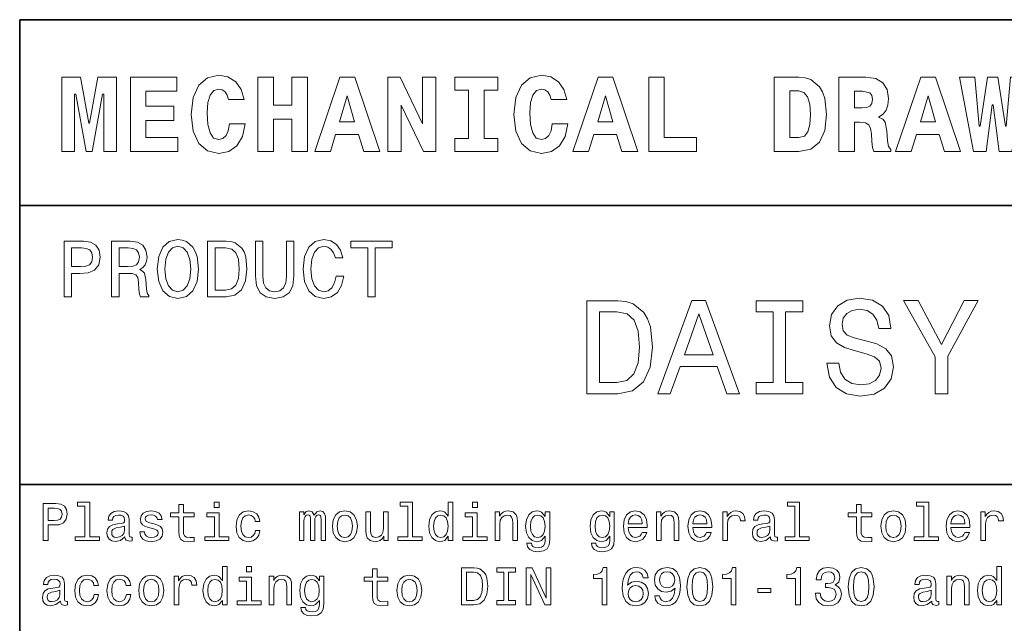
# Model space of a CAD drawing. Extents: x 0 to 420, y 0 to 297.
# Tile 13 of 25: x 220 to 273, y 38 to 70. Entities that reach past the tile are written whole.
import ezdxf

# ---------------------------------------------------------------- set-up
doc = ezdxf.new("R2010")
doc.units = 0

msp = doc.modelspace()

# ---------------------------------------------------------------- linework, layer by layer
at = {"color": 7, "lineweight": 35}
for p, q in [((220, 10), (220, 70)), ((220, 70), (410, 70)), ((220, 60), (350, 60)), ((220, 45), (410, 45))]:
    msp.add_line(p, q, dxfattribs=at)
at = {"color": 7, "lineweight": 13}
for points in [[(222.265137, 66.907776), (222.265137, 62.90778), (222.945251, 62.90778), (222.945251, 65.991356), (223.014404, 65.991356), (223.573486, 62.90778), (223.896255, 62.90778), (224.443802, 65.991356), (224.518738, 65.991356), (224.518738, 62.90778), (225.204605, 62.90778), (225.204605, 66.907776), (224.201736, 66.907776), (223.746399, 64.440918), (223.723343, 64.440918), (223.268005, 66.907776)], [(225.959656, 66.907776), (225.959656, 62.90778), (228.501434, 62.90778), (228.501434, 63.668587), (226.789627, 63.668587), (226.789627, 64.585014), (228.282425, 64.585014), (228.282425, 65.351585), (226.789627, 65.351585), (226.789627, 66.146973), (228.455338, 66.146973), (228.455338, 66.907776)], [(231.285309, 64.394814), (231.216141, 64.025932), (231.095093, 63.760807), (230.922195, 63.599422), (230.708939, 63.54755), (230.426514, 63.634003), (230.236313, 63.9049), (230.121033, 64.354462), (230.086456, 64.982704), (230.121033, 65.541786), (230.242081, 65.945244), (230.432281, 66.187317), (230.697403, 66.268013), (230.887604, 66.227661), (231.043228, 66.123917), (231.158508, 65.945244), (231.233429, 65.703171), (232.0634, 65.703171), (231.907776, 66.244957), (231.613831, 66.659943), (231.198853, 66.925072), (230.703171, 67.017288), (230.092224, 66.873199), (229.625366, 66.469742), (229.325653, 65.806915), (229.221909, 64.907776), (229.325653, 64.002884), (229.625366, 63.340057), (230.092224, 62.9366), (230.703171, 62.798271), (231.244965, 62.90778), (231.677231, 63.219017), (231.976944, 63.720459), (232.126801, 64.394814)], [(232.806915, 66.907776), (232.806915, 62.90778), (233.648407, 62.90778), (233.648407, 64.654175), (234.639771, 64.654175), (234.639771, 62.90778), (235.47551, 62.90778), (235.47551, 66.907776), (234.639771, 66.907776), (234.639771, 65.409218), (233.648407, 65.409218), (233.648407, 66.907776)], [(237.216141, 66.907776), (235.861664, 62.90778), (236.708939, 62.90778), (236.979828, 63.824207), (238.213257, 63.824207), (238.495682, 62.90778), (239.360229, 62.90778), (238.011536, 66.907776)], [(239.786743, 66.907776), (239.786743, 62.90778), (240.507202, 62.90778), (240.507202, 65.403458), (241.711823, 62.90778), (242.374634, 62.90778), (242.374634, 66.907776), (241.654175, 66.907776), (241.654175, 64.400574), (240.44957, 66.907776)], [(244.132568, 66.216141), (244.132568, 63.599422), (243.400574, 63.599422), (243.400574, 62.90778), (245.706055, 62.90778), (245.706055, 63.599422), (244.97406, 63.599422), (244.97406, 66.216141), (245.706055, 66.216141), (245.706055, 66.907776), (243.400574, 66.907776), (243.400574, 66.216141)], [(248.634003, 64.394814), (248.564835, 64.025932), (248.443802, 63.760807), (248.270889, 63.599422), (248.057632, 63.54755), (247.775208, 63.634003), (247.585007, 63.9049), (247.469742, 64.354462), (247.43515, 64.982704), (247.469742, 65.541786), (247.590775, 65.945244), (247.780975, 66.187317), (248.046112, 66.268013), (248.236313, 66.227661), (248.391937, 66.123917), (248.507202, 65.945244), (248.582123, 65.703171), (249.412109, 65.703171), (249.256485, 66.244957), (248.96254, 66.659943), (248.547546, 66.925072), (248.05188, 67.017288), (247.440918, 66.873199), (246.97406, 66.469742), (246.674347, 65.806915), (246.570602, 64.907776), (246.674347, 64.002884), (246.97406, 63.340057), (247.440918, 62.9366), (248.05188, 62.798271), (248.593658, 62.90778), (249.02594, 63.219017), (249.325653, 63.720459), (249.475494, 64.394814)], [(251.095093, 66.907776), (249.740631, 62.90778), (250.587891, 62.90778), (250.858795, 63.824207), (252.092224, 63.824207), (252.374634, 62.90778), (253.239197, 62.90778), (251.890488, 66.907776)], [(256.386169, 62.90778), (256.386169, 63.668587), (254.657059, 63.668587), (254.657059, 66.907776), (253.815552, 66.907776), (253.815552, 62.90778)], [(261.89624, 66.907776), (260.56485, 66.907776), (260.56485, 62.90778), (261.89624, 62.90778), (262.541779, 63.028816), (263.002869, 63.409222), (263.285309, 64.0317), (263.38327, 64.907776), (263.285309, 65.766571), (263.164246, 66.112389), (263.002869, 66.394814), (262.536011, 66.775215), (262.236298, 66.873199)], [(264.034576, 66.907776), (264.034576, 62.90778), (264.876068, 62.90778), (264.876068, 64.492798), (265.15274, 64.492798), (265.463989, 64.452446), (265.654175, 64.337173), (265.746399, 64.141212), (265.786743, 63.858788), (265.815552, 63.449566), (265.850159, 63.121037), (265.919312, 62.90778), (266.835724, 62.90778), (266.835724, 63.017288), (266.703186, 63.184437), (266.657043, 63.478386), (266.616699, 64.014404), (266.524506, 64.48703), (266.397705, 64.642647), (266.17868, 64.752159), (266.420746, 64.913544), (266.587891, 65.132561), (266.680115, 65.409218), (266.714691, 65.755043), (266.634003, 66.244957), (266.403442, 66.60807), (266.023041, 66.827087), (265.498566, 66.907776)], [(268.443817, 66.907776), (267.089325, 62.90778), (267.936584, 62.90778), (268.207489, 63.824207), (269.440918, 63.824207), (269.723328, 62.90778), (270.587891, 62.90778), (269.239197, 66.907776)], [(272.662842, 62.90778), (273.337189, 62.90778), (274.092224, 66.913544), (273.273773, 66.913544), (273.031708, 64.268013), (272.991364, 64.268013), (272.593658, 66.913544), (272.023071, 66.913544), (271.642639, 64.268013), (271.59079, 64.268013), (271.342957, 66.913544), (270.524506, 66.913544), (271.279541, 62.90778), (271.959656, 62.90778), (272.288177, 65.414986), (272.340057, 65.414986)], [(237.608063, 65.91066), (238.005768, 64.498558), (237.198853, 64.498558)], [(251.48703, 65.91066), (251.88472, 64.498558), (251.077805, 64.498558)], [(261.89624, 66.164261), (262.161377, 66.083572), (262.357361, 65.84726), (262.472626, 65.45533), (262.518738, 64.907776), (262.484131, 64.354462), (262.380402, 63.962536), (262.184448, 63.731987), (261.89624, 63.657059), (261.412109, 63.657059), (261.412109, 66.164261)], [(264.876068, 66.146973), (265.319885, 66.146973), (265.711823, 66.060516), (265.809814, 65.927956), (265.844391, 65.720459), (265.809814, 65.484146), (265.706055, 65.340057), (265.533142, 65.270889), (265.291077, 65.253601), (264.876068, 65.253601)], [(268.835724, 65.91066), (269.233429, 64.498558), (268.426514, 64.498558)], [(222.389053, 55.087173), (222.786743, 55.087173), (222.786743, 56.353745), (223.227661, 56.353745), (223.672913, 56.375359), (224.027374, 56.526653), (224.256485, 56.820602), (224.33429, 57.222622), (224.273773, 57.594379), (224.100861, 57.866714), (223.815567, 58.030979), (223.426514, 58.087173), (222.389053, 58.087173)], [(223.318451, 57.719738), (223.577805, 57.693802), (223.768005, 57.611668), (223.880402, 57.460373), (223.919312, 57.222622), (223.876083, 56.971901), (223.759369, 56.820602), (223.560516, 56.742794), (223.288177, 56.72118), (222.786743, 56.72118), (222.786743, 57.719738)], [(224.939484, 55.087173), (225.341492, 55.087173), (225.341492, 56.353745), (225.752167, 56.353745), (226.054749, 56.340775), (226.244965, 56.280258), (226.348709, 56.137608), (226.391937, 55.882561), (226.413544, 55.493515), (226.439484, 55.238472), (226.491348, 55.087173), (226.945251, 55.087173), (226.945251, 55.169308), (226.845825, 55.290344), (226.811234, 55.515129), (226.780975, 55.999279), (226.707489, 56.358067), (226.608063, 56.470459), (226.452454, 56.552593), (226.625366, 56.66066), (226.746399, 56.811958), (226.824203, 57.002159), (226.850143, 57.231266), (226.789627, 57.594379), (226.616714, 57.866714), (226.331406, 58.030979), (225.942368, 58.087173), (224.939484, 58.087173)], [(225.829971, 57.719738), (226.093658, 57.693802), (226.279541, 57.611668), (226.396255, 57.460373), (226.435165, 57.222622), (226.391937, 56.971901), (226.275223, 56.820602), (226.07637, 56.742794), (225.804031, 56.72118), (225.341492, 56.72118), (225.341492, 57.719738)], [(227.394806, 56.587173), (227.472626, 55.912823), (227.697403, 55.415703), (228.047546, 55.108788), (228.505768, 55.005039), (228.959656, 55.108788), (229.314117, 55.415703), (229.534576, 55.912823), (229.616714, 56.587173), (229.534576, 57.257202), (229.439484, 57.529537), (229.314117, 57.754322), (228.959656, 58.061237), (228.743515, 58.139046), (228.505768, 58.169308), (228.043228, 58.061237), (227.693085, 57.758644), (227.472626, 57.261524)], [(227.809799, 56.587173), (227.857346, 57.110229), (228, 57.494953), (228.220459, 57.728386), (228.505768, 57.810516), (228.786743, 57.728386), (229.007202, 57.490631), (229.149857, 57.105904), (229.201736, 56.587173), (229.149857, 56.064117), (229.007202, 55.679394), (228.786743, 55.445965), (228.505768, 55.368153), (228.220459, 55.445965), (228, 55.679394), (227.857346, 56.059795)], [(231.103745, 58.087173), (230.105194, 58.087173), (230.105194, 55.087173), (231.103745, 55.087173), (231.574921, 55.182274), (231.925079, 55.471901), (232.141205, 55.943081), (232.219025, 56.587173), (232.149857, 57.244232), (232.0634, 57.503601), (231.942368, 57.711094), (231.592224, 57.992073), (231.363113, 58.061237)], [(231.073486, 57.728386), (231.402023, 57.663544), (231.626801, 57.464695), (231.760803, 57.110229), (231.804031, 56.587173), (231.756485, 56.081409), (231.622482, 55.726944), (231.393372, 55.515129), (231.073486, 55.445965), (230.507202, 55.445965), (230.507202, 57.728386)], [(232.677231, 56.228382), (232.737747, 55.688038), (232.927948, 55.30331), (233.247833, 55.082851), (233.710373, 55.005039), (234.168594, 55.082851), (234.48848, 55.30331), (234.67868, 55.683716), (234.743515, 56.228382), (234.743515, 58.087173), (234.341492, 58.087173), (234.341492, 56.206772), (234.302597, 55.839336), (234.185883, 55.575645), (233.98703, 55.420025), (233.710373, 55.368153), (233.425079, 55.420025), (233.226227, 55.575645), (233.109512, 55.835011), (233.074921, 56.206772), (233.074921, 58.087173), (232.677231, 58.087173)], [(237.01297, 56.202446), (236.926514, 55.839336), (236.783859, 55.579967), (236.585022, 55.420025), (236.351593, 55.368153), (236.070602, 55.445965), (235.850143, 55.679394), (235.703171, 56.059795), (235.655624, 56.587173), (235.703171, 57.110229), (235.845825, 57.494953), (236.066284, 57.728386), (236.351593, 57.810516), (236.559082, 57.767288), (236.736313, 57.646252), (236.874634, 57.451729), (236.969742, 57.183716), (237.380402, 57.183716), (237.250717, 57.594379), (237.02594, 57.905617), (236.719025, 58.100143), (236.351593, 58.169308), (235.893372, 58.061237), (235.543228, 57.758644), (235.318451, 57.261524), (235.240631, 56.587173), (235.318451, 55.912823), (235.543228, 55.415703), (235.893372, 55.108788), (236.351593, 55.005039), (236.753601, 55.087173), (237.077805, 55.31628), (237.306915, 55.69236), (237.427948, 56.202446)], [(238.716141, 55.087173), (239.113831, 55.087173), (239.113831, 57.72406), (240.021606, 57.72406), (240.021606, 58.087173), (237.804031, 58.087173), (237.804031, 57.72406), (238.716141, 57.72406)], [(252.161377, 54.881123), (250.497116, 54.881123), (250.497116, 49.881123), (252.161377, 49.881123), (252.946686, 50.039623), (253.530258, 50.522331), (253.890488, 51.307636), (254.020172, 52.381123), (253.904892, 53.476223), (253.760803, 53.908501), (253.559082, 54.254322), (252.97551, 54.722622), (252.593658, 54.837894)], [(254.315567, 49.881123), (254.978394, 49.881123), (255.504318, 51.350864), (257.5, 51.350864), (258.02594, 49.881123), (258.703156, 49.881123), (256.873199, 54.888329), (256.138336, 54.888329)], [(260.511536, 50.486309), (259.589325, 50.486309), (259.589325, 49.881123), (262.096558, 49.881123), (262.096558, 50.486309), (261.174347, 50.486309), (261.174347, 54.275936), (262.096558, 54.275936), (262.096558, 54.881123), (259.589325, 54.881123), (259.589325, 54.275936), (260.511536, 54.275936)], [(264.041779, 51.530979), (263.386169, 51.530979), (263.530273, 50.767288), (263.890503, 50.20533), (264.445251, 49.866714), (265.194519, 49.744236), (265.936584, 49.859509), (266.491364, 50.17651), (266.844391, 50.67363), (266.97406, 51.32925), (266.865997, 51.920029), (266.563416, 52.301872), (266.073486, 52.554031), (265.417877, 52.741352), (264.855896, 52.878242), (264.488464, 53.036743), (264.279541, 53.267288), (264.214691, 53.627522), (264.279541, 53.951729), (264.466858, 54.196686), (264.755035, 54.362389), (265.151306, 54.420029), (265.554749, 54.34798), (265.871765, 54.153458), (266.080688, 53.82925), (266.181549, 53.389767), (266.837189, 53.389767), (266.837189, 53.404179), (266.721893, 54.081409), (266.383301, 54.585732), (265.850159, 54.902737), (265.129669, 55.010807), (264.481262, 54.902737), (263.976959, 54.600143), (263.65274, 54.131844), (263.537476, 53.526657), (263.631134, 52.986309), (263.904907, 52.618874), (264.337189, 52.373917), (264.927948, 52.1866), (265.511536, 52.020893), (265.951019, 51.862389), (266.21759, 51.631844), (266.311249, 51.257202), (266.224792, 50.875359), (266.001434, 50.587173), (265.662811, 50.407059), (265.223358, 50.349422), (264.733429, 50.428673), (264.358795, 50.659222), (264.121033, 51.033859)], [(269.891937, 49.881123), (269.891937, 51.905617), (271.534576, 54.888329), (270.785309, 54.888329), (269.553314, 52.518009), (268.306915, 54.888329), (267.507202, 54.888329), (269.221893, 51.862389), (269.221893, 49.881123)], [(252.110947, 54.283138), (252.658508, 54.175072), (253.033142, 53.843658), (253.256485, 53.25288), (253.328537, 52.381123), (253.249283, 51.538181), (253.02594, 50.947407), (252.644089, 50.594379), (252.110947, 50.479107), (251.167145, 50.479107), (251.167145, 54.283138)], [(255.734863, 51.963257), (256.505768, 54.167866), (257.276672, 51.963257)], [(221.259369, 41.974785), (221.52449, 41.974785), (221.52449, 42.819164), (221.818451, 42.819164), (222.11528, 42.833576), (222.351578, 42.934441), (222.504318, 43.130405), (222.556198, 43.398415), (222.515854, 43.646255), (222.400574, 43.827812), (222.210373, 43.937321), (221.951004, 43.974785), (221.259369, 43.974785)], [(223.510086, 43.830692), (223.510086, 42.188042), (222.98848, 42.188042), (222.98848, 41.974785), (224.282425, 41.974785), (224.282425, 42.188042), (223.763687, 42.188042), (223.763687, 44.043949), (223.112396, 44.043949), (223.112396, 43.830692)], [(230.729111, 44.043949), (230.46109, 44.043949), (230.46109, 43.755764), (230.729111, 43.755764)], [(240.858795, 43.830692), (240.858795, 42.188042), (240.337173, 42.188042), (240.337173, 41.974785), (241.631119, 41.974785), (241.631119, 42.188042), (241.112396, 42.188042), (241.112396, 44.043949), (240.46109, 44.043949), (240.46109, 43.830692)], [(243.040344, 42.213978), (243.040344, 41.974785), (243.293945, 41.974785), (243.293945, 44.043949), (243.043228, 44.043949), (243.043228, 43.286022), (242.850143, 43.505043), (242.731995, 43.556919), (242.596542, 43.577091), (242.351593, 43.519455), (242.161377, 43.35807), (242.03746, 43.098705), (241.994232, 42.75), (242.03746, 42.401299), (242.161377, 42.13905), (242.351593, 41.974785), (242.596542, 41.920029), (242.731995, 41.940205), (242.853027, 41.992077)], [(244.608063, 44.043949), (244.340057, 44.043949), (244.340057, 43.755764), (244.608063, 43.755764)], [(261.677246, 43.830692), (261.677246, 42.188042), (261.15564, 42.188042), (261.15564, 41.974785), (262.449585, 41.974785), (262.449585, 42.188042), (261.930847, 42.188042), (261.930847, 44.043949), (261.279541, 44.043949), (261.279541, 43.830692)], [(268.61673, 43.830692), (268.61673, 42.188042), (268.095093, 42.188042), (268.095093, 41.974785), (269.389069, 41.974785), (269.389069, 42.188042), (268.870331, 42.188042), (268.870331, 44.043949), (268.219025, 44.043949), (268.219025, 43.830692)], [(221.878967, 43.729828), (222.05188, 43.712536), (222.17868, 43.657784), (222.253601, 43.556919), (222.279541, 43.398415), (222.250717, 43.23127), (222.172913, 43.130405), (222.040344, 43.078529), (221.858795, 43.064121), (221.52449, 43.064121), (221.52449, 43.729828)], [(225.659943, 42.176514), (225.659943, 42.16787), (225.674347, 42.069885), (225.717575, 42.000721), (225.899139, 41.945965), (226.040344, 41.969021), (226.040344, 42.164986), (225.979828, 42.156342), (225.899139, 42.193806), (225.88472, 42.309078), (225.88472, 43.110233), (225.850143, 43.314842), (225.749283, 43.458935), (225.573486, 43.545391), (225.325653, 43.577091), (225.083572, 43.542507), (224.904892, 43.444527), (224.792511, 43.291786), (224.755051, 43.090057), (224.755051, 43.072769), (224.982712, 43.072769), (225.002884, 43.193806), (225.066284, 43.280262), (225.170029, 43.332134), (225.317001, 43.352306), (225.458206, 43.337898), (225.559082, 43.29467), (225.619598, 43.219742), (225.639771, 43.115993), (225.628235, 42.994957), (225.582138, 42.934441), (225.466858, 42.905621), (225.250717, 42.882565), (225.002884, 42.830692), (224.827087, 42.738472), (224.723343, 42.594383), (224.69165, 42.381126), (224.720459, 42.190922), (224.809799, 42.049713), (224.953888, 41.960377), (225.15274, 41.928677), (225.420746, 41.989193)], [(227.233429, 42.876801), (226.98848, 42.934441), (226.806915, 43.000721), (226.746399, 43.136169), (226.763687, 43.23127), (226.824203, 43.300434), (226.922195, 43.343662), (227.0634, 43.36095), (227.198853, 43.343662), (227.305481, 43.291786), (227.374634, 43.213978), (227.403458, 43.110233), (227.651291, 43.110233), (227.651291, 43.115993), (227.608063, 43.303314), (227.489914, 43.450291), (227.305481, 43.542507), (227.0634, 43.577091), (226.818451, 43.542507), (226.639771, 43.447407), (226.527374, 43.306198), (226.492798, 43.127522), (226.518738, 42.954613), (226.599426, 42.833576), (226.731995, 42.74712), (226.925079, 42.6866), (227.207489, 42.617435), (227.380402, 42.545391), (227.426514, 42.487755), (227.443802, 42.401299), (227.417862, 42.29467), (227.348709, 42.213978), (227.236313, 42.162106), (227.086456, 42.144814), (226.927948, 42.162106), (226.812683, 42.222622), (226.734863, 42.320606), (226.703171, 42.456055), (226.458206, 42.456055), (226.498566, 42.225506), (226.616714, 42.058357), (226.804031, 41.957493), (227.0634, 41.920029), (227.33429, 41.957493), (227.533142, 42.058357), (227.654175, 42.219742), (227.697403, 42.430115), (227.66571, 42.611671), (227.57637, 42.735592), (227.429398, 42.816284)], [(228.55043, 43.254322), (228.55043, 42.479107), (228.567719, 42.228386), (228.648422, 42.055477), (228.809799, 41.954613), (229.083572, 41.920029), (229.383286, 41.934441), (229.383286, 42.153458), (229.164261, 42.136169), (228.965424, 42.159222), (228.858795, 42.23127), (228.812683, 42.352306), (228.804031, 42.522335), (228.804031, 43.254322), (229.383286, 43.254322), (229.383286, 43.470463), (228.804031, 43.470463), (228.804031, 43.922913), (228.55043, 43.922913), (228.55043, 43.470463), (228.112396, 43.470463), (228.112396, 43.254322)], [(230.720459, 42.188042), (230.720459, 43.470463), (230.069168, 43.470463), (230.069168, 43.254322), (230.466858, 43.254322), (230.466858, 42.188042), (229.94812, 42.188042), (229.94812, 41.974785), (231.244965, 41.974785), (231.244965, 42.188042)], [(232.66571, 43.009369), (232.916428, 43.009369), (232.864548, 43.239914), (232.740631, 43.421471), (232.547546, 43.533863), (232.296829, 43.577091), (232.020172, 43.519455), (231.809799, 43.35807), (231.677231, 43.095821), (231.631119, 42.744236), (231.674347, 42.395535), (231.804031, 42.136169), (232.008652, 41.974785), (232.288177, 41.920029), (232.536026, 41.963257), (232.729111, 42.084293), (232.861664, 42.274498), (232.919312, 42.528099), (232.677231, 42.528099), (232.634003, 42.366714), (232.553314, 42.245678), (232.438034, 42.17075), (232.296829, 42.147694), (232.121033, 42.185158), (231.994232, 42.300434), (231.916428, 42.487755), (231.890488, 42.752884), (231.916428, 43.012249), (231.997116, 43.19957), (232.126801, 43.314842), (232.296829, 43.355186), (232.446686, 43.32925), (232.559082, 43.26297), (232.634003, 43.153458)], [(235.048996, 41.974785), (235.282425, 41.974785), (235.282425, 43.009369), (235.296829, 43.164986), (235.340057, 43.277378), (235.406342, 43.343662), (235.492798, 43.369598), (235.561951, 43.346542), (235.608063, 43.288906), (235.631119, 43.190922), (235.639771, 43.061241), (235.639771, 41.974785), (235.858795, 41.974785), (235.858795, 43.009369), (235.873199, 43.162106), (235.916428, 43.274498), (235.985596, 43.343662), (236.072052, 43.369598), (236.141205, 43.346542), (236.187317, 43.288906), (236.216141, 43.061241), (236.216141, 41.974785), (236.44957, 41.974785), (236.44957, 43.043949), (236.43515, 43.26585), (236.389053, 43.435879), (236.296829, 43.539627), (236.146973, 43.577091), (235.971176, 43.519455), (235.835739, 43.352306), (235.729111, 43.516571), (235.55043, 43.577091), (235.386169, 43.519455), (235.273773, 43.35807), (235.273773, 43.522335), (235.048996, 43.522335)], [(236.809799, 42.74712), (236.855911, 42.395535), (236.988464, 42.136169), (237.198853, 41.974785), (237.481262, 41.920029), (237.760803, 41.974785), (237.971176, 42.133286), (238.103745, 42.392651), (238.15274, 42.74712), (238.103745, 43.098705), (237.971176, 43.36095), (237.760803, 43.519455), (237.481262, 43.577091), (237.198853, 43.519455), (236.988464, 43.35807), (236.855911, 43.098705)], [(239.812683, 43.522335), (239.559082, 43.522335), (239.559082, 42.628963), (239.530258, 42.421471), (239.446686, 42.271614), (239.317001, 42.179398), (239.146973, 42.150578), (239.01152, 42.173634), (238.925064, 42.242798), (238.876083, 42.36095), (238.864548, 42.528099), (238.864548, 43.522335), (238.610947, 43.522335), (238.610947, 42.505043), (238.619598, 42.300434), (238.674347, 42.130405), (238.841492, 41.974785), (239.109512, 41.920029), (239.253601, 41.940205), (239.377518, 41.992077), (239.484146, 42.081413), (239.570602, 42.211098), (239.570602, 41.974785), (239.812683, 41.974785)], [(244.599426, 42.188042), (244.599426, 43.470463), (243.94812, 43.470463), (243.94812, 43.254322), (244.345825, 43.254322), (244.345825, 42.188042), (243.827087, 42.188042), (243.827087, 41.974785), (245.123917, 41.974785), (245.123917, 42.188042)], [(245.559082, 41.974785), (245.812683, 41.974785), (245.812683, 42.868156), (245.838623, 43.072769), (245.922195, 43.222622), (246.05188, 43.314842), (246.224792, 43.349426), (246.363113, 43.320606), (246.44957, 43.242798), (246.492798, 43.113113), (246.507202, 42.940201), (246.507202, 41.974785), (246.760803, 41.974785), (246.760803, 42.992077), (246.749283, 43.196686), (246.697403, 43.366714), (246.527374, 43.522335), (246.262253, 43.577091), (246.11528, 43.556919), (245.991364, 43.502163), (245.884735, 43.409943), (245.801147, 43.286022), (245.801147, 43.522335), (245.559082, 43.522335)], [(248.498566, 42.043949), (248.498566, 43.522335), (248.256485, 43.522335), (248.256485, 43.271614), (248.057632, 43.499279), (247.9366, 43.556919), (247.801147, 43.577091), (247.556198, 43.519455), (247.365997, 43.35807), (247.242081, 43.098705), (247.198853, 42.75), (247.242081, 42.398415), (247.365997, 42.13905), (247.556198, 41.974785), (247.801147, 41.920029), (247.939484, 41.940205), (248.054749, 41.992077), (248.256485, 42.211098), (248.256485, 41.992077), (248.233429, 41.819164), (248.170029, 41.695248), (248.048996, 41.623199), (247.867432, 41.597263), (247.708939, 41.614555), (247.596542, 41.657784), (247.530258, 41.732712), (247.510086, 41.833576), (247.265137, 41.833576), (247.265137, 41.822048), (247.302597, 41.637608), (247.417877, 41.499279), (247.60231, 41.409943), (247.853027, 41.378242), (248.15274, 41.421471), (248.351593, 41.542507), (248.463974, 41.752884)], [(251.968307, 42.043949), (251.968307, 43.522335), (251.726227, 43.522335), (251.726227, 43.271614), (251.527374, 43.499279), (251.406342, 43.556919), (251.270889, 43.577091), (251.02594, 43.519455), (250.835739, 43.35807), (250.711823, 43.098705), (250.668594, 42.75), (250.711823, 42.398415), (250.835739, 42.13905), (251.02594, 41.974785), (251.270889, 41.920029), (251.409225, 41.940205), (251.524506, 41.992077), (251.726227, 42.211098), (251.726227, 41.992077), (251.703171, 41.819164), (251.639771, 41.695248), (251.518738, 41.623199), (251.337173, 41.597263), (251.17868, 41.614555), (251.066284, 41.657784), (251, 41.732712), (250.979828, 41.833576), (250.734879, 41.833576), (250.734879, 41.822048), (250.772339, 41.637608), (250.887604, 41.499279), (251.072052, 41.409943), (251.322769, 41.378242), (251.622482, 41.421471), (251.82132, 41.542507), (251.933716, 41.752884)], [(252.720459, 42.675072), (253.734879, 42.675072), (253.737762, 42.793228), (253.69165, 43.124641), (253.56485, 43.372478), (253.363113, 43.522335), (253.095108, 43.577091), (252.832855, 43.519455), (252.631134, 43.35807), (252.50145, 43.095821), (252.455338, 42.75), (252.498566, 42.395535), (252.62825, 42.136169), (252.827087, 41.974785), (253.086456, 41.920029), (253.311249, 41.957493), (253.495682, 42.055477), (253.631134, 42.211098), (253.708939, 42.418591), (253.458221, 42.418591), (253.406342, 42.303314), (253.331421, 42.216858), (253.118164, 42.147694), (252.953888, 42.179398), (252.829971, 42.280262), (252.749283, 42.444527), (252.720459, 42.666428)], [(254.233429, 41.974785), (254.48703, 41.974785), (254.48703, 42.868156), (254.51297, 43.072769), (254.596542, 43.222622), (254.726227, 43.314842), (254.899139, 43.349426), (255.037476, 43.320606), (255.123932, 43.242798), (255.167145, 43.113113), (255.181564, 42.940201), (255.181564, 41.974785), (255.435165, 41.974785), (255.435165, 42.992077), (255.42363, 43.196686), (255.371765, 43.366714), (255.201736, 43.522335), (254.9366, 43.577091), (254.789627, 43.556919), (254.66571, 43.502163), (254.559082, 43.409943), (254.47551, 43.286022), (254.47551, 43.522335), (254.233429, 43.522335)], [(256.190216, 42.675072), (257.20462, 42.675072), (257.207489, 42.793228), (257.161377, 43.124641), (257.034576, 43.372478), (256.832855, 43.522335), (256.56485, 43.577091), (256.302612, 43.519455), (256.100861, 43.35807), (255.971191, 43.095821), (255.925079, 42.75), (255.968307, 42.395535), (256.097992, 42.136169), (256.296844, 41.974785), (256.556213, 41.920029), (256.780975, 41.957493), (256.965424, 42.055477), (257.100861, 42.211098), (257.17868, 42.418591), (256.927948, 42.418591), (256.876099, 42.303314), (256.801147, 42.216858), (256.587891, 42.147694), (256.423645, 42.179398), (256.299713, 42.280262), (256.219025, 42.444527), (256.190216, 42.666428)], [(257.798279, 41.974785), (258.05188, 41.974785), (258.05188, 42.859512), (258.07782, 43.072769), (258.15564, 43.225506), (258.28241, 43.317726), (258.452454, 43.349426), (258.579254, 43.32925), (258.674347, 43.271614), (258.731995, 43.173634), (258.752167, 43.041069), (259.008667, 43.041069), (258.97406, 43.274498), (258.878967, 43.441643), (258.720459, 43.542507), (258.504333, 43.577091), (258.357361, 43.554035), (258.23056, 43.496399), (258.118164, 43.398415), (258.028809, 43.26585), (258.028809, 43.522335), (257.798279, 43.522335)], [(260.357361, 42.176514), (260.357361, 42.16787), (260.371765, 42.069885), (260.414978, 42.000721), (260.596558, 41.945965), (260.737762, 41.969021), (260.737762, 42.164986), (260.677246, 42.156342), (260.596558, 42.193806), (260.582153, 42.309078), (260.582153, 43.110233), (260.547546, 43.314842), (260.446686, 43.458935), (260.270905, 43.545391), (260.023071, 43.577091), (259.780975, 43.542507), (259.602295, 43.444527), (259.489929, 43.291786), (259.452454, 43.090057), (259.452454, 43.072769), (259.680115, 43.072769), (259.700287, 43.193806), (259.763702, 43.280262), (259.867432, 43.332134), (260.014404, 43.352306), (260.15564, 43.337898), (260.2565, 43.29467), (260.317017, 43.219742), (260.337189, 43.115993), (260.325653, 42.994957), (260.279541, 42.934441), (260.164276, 42.905621), (259.94812, 42.882565), (259.700287, 42.830692), (259.524506, 42.738472), (259.420746, 42.594383), (259.389038, 42.381126), (259.417877, 42.190922), (259.507202, 42.049713), (259.651306, 41.960377), (259.850159, 41.928677), (260.118164, 41.989193)], [(264.982727, 43.254322), (264.982727, 42.479107), (265, 42.228386), (265.080688, 42.055477), (265.242065, 41.954613), (265.515869, 41.920029), (265.815582, 41.934441), (265.815582, 42.153458), (265.596558, 42.136169), (265.397705, 42.159222), (265.291077, 42.23127), (265.244965, 42.352306), (265.236328, 42.522335), (265.236328, 43.254322), (265.815582, 43.254322), (265.815582, 43.470463), (265.236328, 43.470463), (265.236328, 43.922913), (264.982727, 43.922913), (264.982727, 43.470463), (264.544678, 43.470463), (264.544678, 43.254322)], [(266.302612, 42.74712), (266.348694, 42.395535), (266.481262, 42.136169), (266.69165, 41.974785), (266.97406, 41.920029), (267.253601, 41.974785), (267.463989, 42.133286), (267.596558, 42.392651), (267.645538, 42.74712), (267.596558, 43.098705), (267.463989, 43.36095), (267.253601, 43.519455), (266.97406, 43.577091), (266.69165, 43.519455), (266.481262, 43.35807), (266.348694, 43.098705)], [(270.069183, 42.675072), (271.083588, 42.675072), (271.086456, 42.793228), (271.040344, 43.124641), (270.913544, 43.372478), (270.711823, 43.522335), (270.443817, 43.577091), (270.18158, 43.519455), (269.979828, 43.35807), (269.850159, 43.095821), (269.804047, 42.75), (269.84726, 42.395535), (269.976959, 42.136169), (270.175812, 41.974785), (270.435181, 41.920029), (270.659943, 41.957493), (270.844391, 42.055477), (270.979828, 42.211098), (271.057648, 42.418591), (270.806915, 42.418591), (270.755066, 42.303314), (270.680115, 42.216858), (270.466858, 42.147694), (270.302612, 42.179398), (270.17868, 42.280262), (270.097992, 42.444527), (270.069183, 42.666428)], [(271.677246, 41.974785), (271.930847, 41.974785), (271.930847, 42.859512), (271.956787, 43.072769), (272.034607, 43.225506), (272.161377, 43.317726), (272.331421, 43.349426), (272.458221, 43.32925), (272.553314, 43.271614), (272.610962, 43.173634), (272.631134, 43.041069), (272.887634, 43.041069), (272.853027, 43.274498), (272.757935, 43.441643), (272.599426, 43.542507), (272.383301, 43.577091), (272.236328, 43.554035), (272.109528, 43.496399), (271.997131, 43.398415), (271.907776, 43.26585), (271.907776, 43.522335), (271.677246, 43.522335)], [(237.069168, 42.75), (237.095093, 43.009369), (237.175797, 43.196686), (237.305481, 43.311962), (237.481262, 43.352306), (237.654175, 43.311962), (237.783859, 43.19957), (237.864548, 43.009369), (237.893372, 42.75), (237.864548, 42.487755), (237.783859, 42.29755), (237.654175, 42.182278), (237.481262, 42.144814), (237.305481, 42.182278), (237.175797, 42.29755), (237.095093, 42.487755)], [(242.639771, 43.349426), (242.806915, 43.309078), (242.933716, 43.196686), (243.008636, 43.009369), (243.03746, 42.75), (243.008636, 42.487755), (242.933716, 42.300434), (242.806915, 42.185158), (242.639771, 42.147694), (242.481262, 42.185158), (242.360229, 42.300434), (242.279541, 42.490635), (242.253601, 42.75), (242.279541, 43.006485), (242.360229, 43.193806), (242.481262, 43.309078)], [(247.46109, 42.75), (247.48703, 43.006485), (247.56485, 43.196686), (247.685883, 43.309078), (247.84726, 43.349426), (248.017288, 43.309078), (248.144089, 43.196686), (248.221909, 43.006485), (248.250717, 42.75), (248.221909, 42.487755), (248.144089, 42.300434), (248.017288, 42.185158), (247.84726, 42.147694), (247.685883, 42.185158), (247.56485, 42.300434), (247.48703, 42.490635)], [(250.930832, 42.75), (250.956772, 43.006485), (251.034576, 43.196686), (251.155624, 43.309078), (251.317001, 43.349426), (251.48703, 43.309078), (251.613831, 43.196686), (251.69165, 43.006485), (251.720459, 42.75), (251.69165, 42.487755), (251.613831, 42.300434), (251.48703, 42.185158), (251.317001, 42.147694), (251.155624, 42.185158), (251.034576, 42.300434), (250.956772, 42.490635)], [(252.720459, 42.888329), (252.752167, 43.087177), (252.829971, 43.23415), (252.948135, 43.323486), (253.103745, 43.355186), (253.256485, 43.323486), (253.374634, 43.23415), (253.446686, 43.087177), (253.472626, 42.888329)], [(256.190216, 42.888329), (256.221893, 43.087177), (256.299713, 43.23415), (256.417877, 43.323486), (256.573486, 43.355186), (256.726227, 43.323486), (256.844391, 43.23415), (256.916443, 43.087177), (256.942383, 42.888329)], [(266.561951, 42.75), (266.587891, 43.009369), (266.668579, 43.196686), (266.798279, 43.311962), (266.97406, 43.352306), (267.146973, 43.311962), (267.276672, 43.19957), (267.357361, 43.009369), (267.386169, 42.75), (267.357361, 42.487755), (267.276672, 42.29755), (267.146973, 42.182278), (266.97406, 42.144814), (266.798279, 42.182278), (266.668579, 42.29755), (266.587891, 42.487755)], [(270.069183, 42.888329), (270.100861, 43.087177), (270.17868, 43.23415), (270.296844, 43.323486), (270.452454, 43.355186), (270.605194, 43.323486), (270.723358, 43.23415), (270.79541, 43.087177), (270.82135, 42.888329)], [(225.631119, 42.516571), (225.596542, 42.366714), (225.504318, 42.251442), (225.365997, 42.176514), (225.195969, 42.150578), (225.086456, 42.164986), (225.008652, 42.211098), (224.959656, 42.291786), (224.945251, 42.404179), (224.956772, 42.505043), (225.002884, 42.577091), (225.187317, 42.657784), (225.420746, 42.692364), (225.631119, 42.761528)], [(260.328552, 42.516571), (260.293945, 42.366714), (260.201721, 42.251442), (260.063416, 42.176514), (259.893372, 42.150578), (259.783875, 42.164986), (259.706055, 42.211098), (259.657074, 42.291786), (259.64267, 42.404179), (259.654175, 42.505043), (259.700287, 42.577091), (259.884735, 42.657784), (260.118164, 42.692364), (260.328552, 42.761528)], [(230.896255, 38.758648), (230.896255, 38.519455), (231.149857, 38.519455), (231.149857, 40.588619), (230.899139, 40.588619), (230.899139, 39.830692), (230.706055, 40.049713), (230.587891, 40.101589), (230.452454, 40.121761), (230.207489, 40.064125), (230.017288, 39.90274), (229.893372, 39.643375), (229.850143, 39.29467), (229.893372, 38.945969), (230.017288, 38.68372), (230.207489, 38.519455), (230.452454, 38.464699), (230.587891, 38.484875), (230.708939, 38.536747)], [(232.463974, 40.588619), (232.195969, 40.588619), (232.195969, 40.300434), (232.463974, 40.300434)], [(238.959656, 39.798992), (238.959656, 39.023777), (238.976944, 38.773056), (239.057632, 38.600147), (239.219025, 38.499283), (239.492798, 38.464699), (239.792511, 38.479111), (239.792511, 38.698128), (239.573486, 38.68084), (239.374634, 38.703892), (239.268005, 38.77594), (239.221893, 38.896976), (239.213257, 39.067005), (239.213257, 39.798992), (239.792511, 39.798992), (239.792511, 40.015133), (239.213257, 40.015133), (239.213257, 40.467583), (238.959656, 40.467583), (238.959656, 40.015133), (238.521606, 40.015133), (238.521606, 39.798992)], [(244.417862, 40.519455), (243.752167, 40.519455), (243.752167, 38.519455), (244.417862, 38.519455), (244.731995, 38.582855), (244.965424, 38.77594), (245.109512, 39.090061), (245.161377, 39.519455), (245.11528, 39.957497), (245.057632, 40.130405), (244.976944, 40.268734), (244.743515, 40.456055), (244.590775, 40.502163)], [(244.39769, 40.280262), (244.616714, 40.237034), (244.766571, 40.104469), (244.855911, 39.868156), (244.88472, 39.519455), (244.853027, 39.182278), (244.763687, 38.945969), (244.610947, 38.804756), (244.39769, 38.758648), (244.020172, 38.758648), (244.020172, 40.280262)], [(246.023056, 38.761528), (245.654175, 38.761528), (245.654175, 38.519455), (246.657059, 38.519455), (246.657059, 38.761528), (246.288177, 38.761528), (246.288177, 40.277382), (246.657059, 40.277382), (246.657059, 40.519455), (245.654175, 40.519455), (245.654175, 40.277382), (246.023056, 40.277382)], [(247.233429, 38.519455), (247.472626, 38.519455), (247.472626, 40.159225), (248.239197, 38.519455), (248.547546, 38.519455), (248.547546, 40.519455), (248.305481, 40.519455), (248.305481, 38.879684), (247.547546, 40.519455), (247.233429, 40.519455)], [(251.308365, 38.519455), (251.570602, 38.519455), (251.570602, 40.533863), (251.374634, 40.533863), (251.322769, 40.35807), (251.219025, 40.239918), (251.060516, 40.170753), (250.841507, 40.147697), (250.841507, 39.943085), (251.308365, 39.943085)], [(253.786743, 39.980549), (253.731995, 40.213978), (253.605194, 40.38689), (253.409225, 40.496399), (253.155624, 40.533863), (252.985596, 40.513691), (252.838623, 40.458935), (252.708939, 40.369598), (252.599426, 40.242798), (252.51297, 40.084297), (252.44957, 39.891212), (252.409225, 39.663548), (252.397705, 39.407063), (252.443802, 38.997841), (252.585022, 38.701012), (252.812683, 38.522335), (253.123932, 38.461819), (253.403458, 38.513691), (253.616714, 38.649139), (253.755051, 38.862396), (253.804047, 39.133289), (253.755051, 39.407063), (253.622482, 39.617439), (253.417877, 39.750004), (253.164276, 39.796112), (252.890488, 39.738476), (252.685883, 39.574211), (252.729111, 39.891212), (252.821335, 40.118877), (252.96254, 40.254326), (253.158508, 40.300434), (253.302597, 40.277382), (253.412109, 40.216862), (253.484161, 40.115997), (253.521622, 39.980549)], [(254.138336, 39.015133), (254.181564, 38.787468), (254.305481, 38.611675), (254.50145, 38.502163), (254.760803, 38.461819), (254.930847, 38.481991), (255.083572, 38.533863), (255.213257, 38.623199), (255.322769, 38.750004), (255.409225, 38.908504), (255.472626, 39.104469), (255.510086, 39.329254), (255.524506, 39.588619), (255.47551, 39.994961), (255.33429, 40.29179), (255.109512, 40.470463), (254.801147, 40.533863), (254.518738, 40.481991), (254.305481, 40.343662), (254.167145, 40.130405), (254.121033, 39.862396), (254.167145, 39.585739), (254.302597, 39.375362), (254.504333, 39.242798), (254.760803, 39.19957), (255.031708, 39.254326), (255.236313, 39.421471), (255.190201, 39.101589), (255.097992, 38.87392), (254.956772, 38.738476), (254.763687, 38.695248), (254.613831, 38.71542), (254.504333, 38.77882), (254.432281, 38.879684), (254.403458, 39.015133)], [(254.400574, 39.865276), (254.429398, 40.043949), (254.510086, 40.185162), (254.636887, 40.274498), (254.801147, 40.306198), (254.971191, 40.274498), (255.100861, 40.185162), (255.181564, 40.046833), (255.213257, 39.868156), (255.181564, 39.686604), (255.100861, 39.551155), (254.968307, 39.467583), (254.792511, 39.438763), (254.634003, 39.467583), (254.510086, 39.551155), (254.429398, 39.68372)], [(255.870316, 39.496399), (255.913544, 39.043949), (256.049011, 38.721184), (256.265137, 38.525219), (256.56485, 38.461819), (256.861664, 38.525219), (257.07782, 38.721184), (257.210388, 39.043949), (257.2565, 39.496399), (257.210388, 39.945969), (257.15564, 40.124641), (257.07782, 40.271618), (256.861664, 40.467583), (256.56485, 40.533863), (256.265137, 40.467583), (256.049011, 40.268734), (255.913544, 39.945969)], [(256.146973, 39.496399), (256.170044, 39.845104), (256.242065, 40.095825), (256.371765, 40.242798), (256.56485, 40.29467), (256.755035, 40.242798), (256.884735, 40.095825), (256.956787, 39.845104), (256.979828, 39.496399), (256.956787, 39.144814), (256.884735, 38.894096), (256.755035, 38.74712), (256.56485, 38.698128), (256.371765, 38.74712), (256.242065, 38.894096), (256.170044, 39.144814)], [(258.247833, 38.519455), (258.510101, 38.519455), (258.510101, 40.533863), (258.314117, 40.533863), (258.262268, 40.35807), (258.158508, 40.239918), (258, 40.170753), (257.780975, 40.147697), (257.780975, 39.943085), (258.247833, 39.943085)], [(261.71759, 38.519455), (261.979828, 38.519455), (261.979828, 40.533863), (261.783875, 40.533863), (261.731995, 40.35807), (261.628235, 40.239918), (261.469757, 40.170753), (261.250732, 40.147697), (261.250732, 39.943085), (261.71759, 39.943085)], [(262.778107, 39.147697), (262.778107, 39.127525), (262.824219, 38.850868), (262.959656, 38.643375), (263.172913, 38.510811), (263.455322, 38.461819), (263.755066, 38.510811), (263.979828, 38.637611), (264.123932, 38.83934), (264.175812, 39.098705), (264.15274, 39.268734), (264.089355, 39.407063), (263.985596, 39.513691), (263.84726, 39.591499), (264.034576, 39.74712), (264.100861, 39.994961), (264.057648, 40.219742), (263.933716, 40.389771), (263.731995, 40.496399), (263.455322, 40.533863), (263.195984, 40.487755), (262.997131, 40.360954), (262.867432, 40.159225), (262.824219, 39.891212), (262.824219, 39.87104), (263.080688, 39.87104), (263.10376, 40.055477), (263.17868, 40.188042), (263.299713, 40.268734), (263.469757, 40.297554), (263.619598, 40.274498), (263.729126, 40.213978), (263.79541, 40.115997), (263.82132, 39.983433), (263.79541, 39.84222), (263.726227, 39.74712), (263.605194, 39.689484), (263.440918, 39.672192), (263.328552, 39.675076), (263.328552, 39.447411), (263.469757, 39.453171), (263.651306, 39.427235), (263.786743, 39.35807), (263.867432, 39.245678), (263.896271, 39.098705), (263.864563, 38.931561), (263.780975, 38.80764), (263.648438, 38.729828), (263.472626, 38.703892), (263.291077, 38.732712), (263.158508, 38.819168), (263.074951, 38.957497), (263.043243, 39.147697)], [(264.544678, 39.496399), (264.587891, 39.043949), (264.723358, 38.721184), (264.939484, 38.525219), (265.239197, 38.461819), (265.536041, 38.525219), (265.752167, 38.721184), (265.884735, 39.043949), (265.930847, 39.496399), (265.884735, 39.945969), (265.829987, 40.124641), (265.752167, 40.271618), (265.536041, 40.467583), (265.239197, 40.533863), (264.939484, 40.467583), (264.723358, 40.268734), (264.587891, 39.945969)], [(264.82132, 39.496399), (264.844391, 39.845104), (264.916443, 40.095825), (265.046112, 40.242798), (265.239197, 40.29467), (265.429413, 40.242798), (265.559082, 40.095825), (265.631134, 39.845104), (265.654175, 39.496399), (265.631134, 39.144814), (265.559082, 38.894096), (265.429413, 38.74712), (265.239197, 38.698128), (265.046112, 38.74712), (264.916443, 38.894096), (264.844391, 39.144814)], [(272.533142, 38.758648), (272.533142, 38.519455), (272.786743, 38.519455), (272.786743, 40.588619), (272.536041, 40.588619), (272.536041, 39.830692), (272.342957, 40.049713), (272.224792, 40.101589), (272.089355, 40.121761), (271.844391, 40.064125), (271.654175, 39.90274), (271.530273, 39.643375), (271.48703, 39.29467), (271.530273, 38.945969), (271.654175, 38.68372), (271.844391, 38.519455), (272.089355, 38.464699), (272.224792, 38.484875), (272.345825, 38.536747)], [(222.190201, 38.721184), (222.190201, 38.71254), (222.204605, 38.614555), (222.247833, 38.545391), (222.429398, 38.490635), (222.570602, 38.513691), (222.570602, 38.709656), (222.510086, 38.701012), (222.429398, 38.738476), (222.414978, 38.853748), (222.414978, 39.654903), (222.380402, 39.859512), (222.279541, 40.003605), (222.103745, 40.090061), (221.855911, 40.121761), (221.613831, 40.087177), (221.435165, 39.989197), (221.322769, 39.836456), (221.285309, 39.634727), (221.285309, 39.617439), (221.51297, 39.617439), (221.533142, 39.738476), (221.596542, 39.824932), (221.700287, 39.876804), (221.84726, 39.896976), (221.98848, 39.882568), (222.08934, 39.83934), (222.149857, 39.764412), (222.170029, 39.660664), (222.158508, 39.539627), (222.112396, 39.479111), (221.997116, 39.450291), (221.780975, 39.427235), (221.533142, 39.375362), (221.357346, 39.283142), (221.253601, 39.139053), (221.221909, 38.925797), (221.250717, 38.735592), (221.340057, 38.594383), (221.484146, 38.505047), (221.682999, 38.473347), (221.951004, 38.533863)], [(223.991348, 39.554039), (224.242081, 39.554039), (224.190201, 39.784584), (224.066284, 39.966141), (223.873199, 40.078533), (223.622482, 40.121761), (223.345825, 40.064125), (223.135452, 39.90274), (223.002884, 39.640491), (222.956772, 39.288906), (223, 38.940205), (223.129684, 38.68084), (223.33429, 38.519455), (223.613831, 38.464699), (223.861664, 38.507927), (224.054749, 38.628963), (224.187317, 38.819168), (224.244949, 39.072769), (224.002884, 39.072769), (223.959656, 38.911385), (223.878967, 38.790348), (223.763687, 38.71542), (223.622482, 38.692364), (223.446686, 38.729828), (223.319885, 38.845104), (223.242081, 39.032425), (223.216141, 39.297554), (223.242081, 39.556919), (223.322769, 39.74424), (223.452454, 39.859512), (223.622482, 39.899857), (223.772339, 39.87392), (223.88472, 39.80764), (223.959656, 39.698128)], [(225.726227, 39.554039), (225.976944, 39.554039), (225.925079, 39.784584), (225.801147, 39.966141), (225.608063, 40.078533), (225.357346, 40.121761), (225.080688, 40.064125), (224.870316, 39.90274), (224.737747, 39.640491), (224.69165, 39.288906), (224.734863, 38.940205), (224.864548, 38.68084), (225.069168, 38.519455), (225.348709, 38.464699), (225.596542, 38.507927), (225.789627, 38.628963), (225.922195, 38.819168), (225.979828, 39.072769), (225.737747, 39.072769), (225.694519, 38.911385), (225.613831, 38.790348), (225.498566, 38.71542), (225.357346, 38.692364), (225.181549, 38.729828), (225.054749, 38.845104), (224.976944, 39.032425), (224.951004, 39.297554), (224.976944, 39.556919), (225.057632, 39.74424), (225.187317, 39.859512), (225.357346, 39.899857), (225.507202, 39.87392), (225.619598, 39.80764), (225.694519, 39.698128)], [(226.400574, 39.29179), (226.446686, 38.940205), (226.579254, 38.68084), (226.789627, 38.519455), (227.072052, 38.464699), (227.351578, 38.519455), (227.561966, 38.677956), (227.694519, 38.937321), (227.743515, 39.29179), (227.694519, 39.643375), (227.561966, 39.905621), (227.351578, 40.064125), (227.072052, 40.121761), (226.789627, 40.064125), (226.579254, 39.90274), (226.446686, 39.643375)], [(226.659943, 39.29467), (226.685883, 39.554039), (226.766571, 39.741356), (226.896255, 39.856632), (227.072052, 39.896976), (227.244949, 39.856632), (227.374634, 39.74424), (227.455338, 39.554039), (227.484146, 39.29467), (227.455338, 39.032425), (227.374634, 38.84222), (227.244949, 38.726948), (227.072052, 38.689484), (226.896255, 38.726948), (226.766571, 38.84222), (226.685883, 39.032425)], [(228.305481, 38.519455), (228.559082, 38.519455), (228.559082, 39.404182), (228.585022, 39.617439), (228.662827, 39.770176), (228.789627, 39.862396), (228.959656, 39.894096), (229.086456, 39.87392), (229.181549, 39.816284), (229.239197, 39.718304), (229.259369, 39.585739), (229.515854, 39.585739), (229.481262, 39.819168), (229.386169, 39.986313), (229.227661, 40.087177), (229.01152, 40.121761), (228.864548, 40.098705), (228.737747, 40.041069), (228.625366, 39.943085), (228.536026, 39.81052), (228.536026, 40.067005), (228.305481, 40.067005)], [(230.495682, 39.894096), (230.662827, 39.853748), (230.789627, 39.741356), (230.864548, 39.554039), (230.893372, 39.29467), (230.864548, 39.032425), (230.789627, 38.845104), (230.662827, 38.729828), (230.495682, 38.692364), (230.337173, 38.729828), (230.216141, 38.845104), (230.135452, 39.035305), (230.109512, 39.29467), (230.135452, 39.551155), (230.216141, 39.738476), (230.337173, 39.853748)], [(232.455338, 38.732712), (232.455338, 40.015133), (231.804031, 40.015133), (231.804031, 39.798992), (232.201721, 39.798992), (232.201721, 38.732712), (231.682999, 38.732712), (231.682999, 38.519455), (232.979828, 38.519455), (232.979828, 38.732712)], [(233.414978, 38.519455), (233.668594, 38.519455), (233.668594, 39.412827), (233.694519, 39.617439), (233.778091, 39.767292), (233.907776, 39.859512), (234.080688, 39.894096), (234.219025, 39.865276), (234.305481, 39.787468), (234.348709, 39.657784), (234.363113, 39.484871), (234.363113, 38.519455), (234.616714, 38.519455), (234.616714, 39.536747), (234.605194, 39.741356), (234.553314, 39.911385), (234.383286, 40.067005), (234.118149, 40.121761), (233.971176, 40.101589), (233.84726, 40.046833), (233.740631, 39.954613), (233.657059, 39.830692), (233.657059, 40.067005), (233.414978, 40.067005)], [(236.354462, 38.588619), (236.354462, 40.067005), (236.112396, 40.067005), (236.112396, 39.816284), (235.913544, 40.043949), (235.792511, 40.101589), (235.657059, 40.121761), (235.412109, 40.064125), (235.221893, 39.90274), (235.097977, 39.643375), (235.054749, 39.29467), (235.097977, 38.943085), (235.221893, 38.68372), (235.412109, 38.519455), (235.657059, 38.464699), (235.795395, 38.484875), (235.91066, 38.536747), (236.112396, 38.755768), (236.112396, 38.536747), (236.08934, 38.363834), (236.02594, 38.239918), (235.904892, 38.16787), (235.723343, 38.141933), (235.564835, 38.159225), (235.452454, 38.202454), (235.386169, 38.277382), (235.365997, 38.378246), (235.121033, 38.378246), (235.121033, 38.366718), (235.158508, 38.182278), (235.273773, 38.043949), (235.458206, 37.954613), (235.708939, 37.922913), (236.008636, 37.966141), (236.207489, 38.087177), (236.319885, 38.297554)], [(235.317001, 39.29467), (235.342941, 39.551155), (235.420746, 39.741356), (235.541779, 39.853748), (235.703171, 39.894096), (235.873199, 39.853748), (236, 39.741356), (236.077805, 39.551155), (236.106628, 39.29467), (236.077805, 39.032425), (236, 38.845104), (235.873199, 38.729828), (235.703171, 38.692364), (235.541779, 38.729828), (235.420746, 38.845104), (235.342941, 39.035305)], [(240.279541, 39.29179), (240.325653, 38.940205), (240.458206, 38.68084), (240.668579, 38.519455), (240.951004, 38.464699), (241.230545, 38.519455), (241.440918, 38.677956), (241.573486, 38.937321), (241.622482, 39.29179), (241.573486, 39.643375), (241.440918, 39.905621), (241.230545, 40.064125), (240.951004, 40.121761), (240.668579, 40.064125), (240.458206, 39.90274), (240.325653, 39.643375)], [(240.53891, 39.29467), (240.564835, 39.554039), (240.645538, 39.741356), (240.775208, 39.856632), (240.951004, 39.896976), (241.123917, 39.856632), (241.253601, 39.74424), (241.33429, 39.554039), (241.363113, 39.29467), (241.33429, 39.032425), (241.253601, 38.84222), (241.123917, 38.726948), (240.951004, 38.689484), (240.775208, 38.726948), (240.645538, 38.84222), (240.564835, 39.032425)], [(269.031708, 38.721184), (269.031708, 38.71254), (269.046112, 38.614555), (269.089355, 38.545391), (269.270905, 38.490635), (269.412109, 38.513691), (269.412109, 38.709656), (269.351593, 38.701012), (269.270905, 38.738476), (269.2565, 38.853748), (269.2565, 39.654903), (269.221924, 39.859512), (269.121033, 40.003605), (268.945251, 40.090061), (268.697418, 40.121761), (268.455353, 40.087177), (268.276672, 39.989197), (268.164276, 39.836456), (268.126801, 39.634727), (268.126801, 39.617439), (268.354492, 39.617439), (268.374634, 39.738476), (268.438049, 39.824932), (268.541809, 39.876804), (268.688782, 39.896976), (268.829987, 39.882568), (268.930847, 39.83934), (268.991364, 39.764412), (269.011536, 39.660664), (269, 39.539627), (268.953888, 39.479111), (268.838623, 39.450291), (268.622498, 39.427235), (268.374634, 39.375362), (268.198853, 39.283142), (268.095093, 39.139053), (268.063416, 38.925797), (268.092224, 38.735592), (268.18158, 38.594383), (268.325653, 38.505047), (268.524506, 38.473347), (268.792511, 38.533863)], [(269.84726, 38.519455), (270.100861, 38.519455), (270.100861, 39.412827), (270.126801, 39.617439), (270.210388, 39.767292), (270.340057, 39.859512), (270.51297, 39.894096), (270.651306, 39.865276), (270.737762, 39.787468), (270.781006, 39.657784), (270.79541, 39.484871), (270.79541, 38.519455), (271.049011, 38.519455), (271.049011, 39.536747), (271.037476, 39.741356), (270.985596, 39.911385), (270.815582, 40.067005), (270.550446, 40.121761), (270.403473, 40.101589), (270.279541, 40.046833), (270.172913, 39.954613), (270.089355, 39.830692), (270.089355, 40.067005), (269.84726, 40.067005)], [(272.132568, 39.894096), (272.299713, 39.853748), (272.426514, 39.741356), (272.501465, 39.554039), (272.530273, 39.29467), (272.501465, 39.032425), (272.426514, 38.845104), (272.299713, 38.729828), (272.132568, 38.692364), (271.97406, 38.729828), (271.853027, 38.845104), (271.772339, 39.035305), (271.746399, 39.29467), (271.772339, 39.551155), (271.853027, 39.738476), (271.97406, 39.853748)], [(222.161377, 39.061241), (222.126801, 38.911385), (222.034576, 38.796112), (221.896255, 38.721184), (221.726227, 38.695248), (221.616714, 38.709656), (221.53891, 38.755768), (221.489914, 38.836456), (221.47551, 38.948849), (221.48703, 39.049713), (221.533142, 39.121761), (221.717575, 39.202454), (221.951004, 39.237034), (222.161377, 39.306198)], [(253.524506, 39.130405), (253.492798, 38.948849), (253.412109, 38.81052), (253.282425, 38.718304), (253.121033, 38.689484), (252.951019, 38.718304), (252.821335, 38.80764), (252.737762, 38.945969), (252.711823, 39.127525), (252.740631, 39.306198), (252.821335, 39.441647), (252.953888, 39.528099), (253.132568, 39.559799), (253.288193, 39.528099), (253.412109, 39.444527), (253.492798, 39.309082)], [(259.685883, 39.179398), (260.383301, 39.179398), (260.383301, 39.407063), (259.685883, 39.407063)], [(269.002899, 39.061241), (268.968323, 38.911385), (268.876099, 38.796112), (268.737762, 38.721184), (268.567719, 38.695248), (268.458221, 38.709656), (268.380402, 38.755768), (268.331421, 38.836456), (268.317017, 38.948849), (268.328552, 39.049713), (268.374634, 39.121761), (268.559082, 39.202454), (268.792511, 39.237034), (269.002899, 39.306198)]]:
    msp.add_lwpolyline(points, close=True, dxfattribs=at)

doc.saveas('drawing.dxf')
